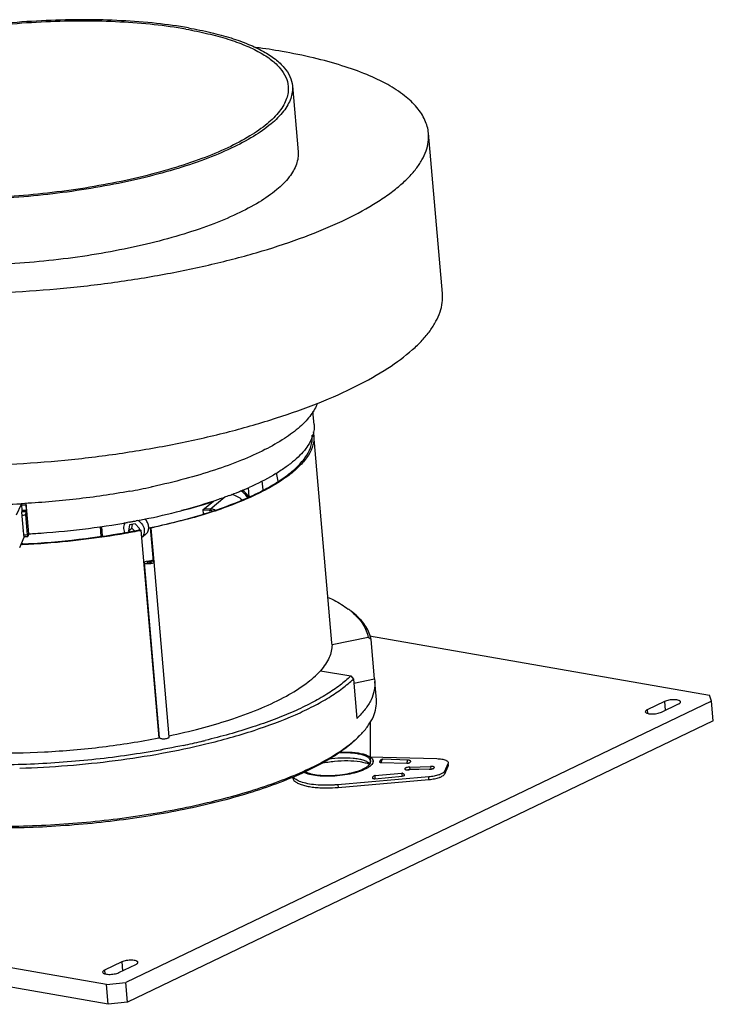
# Model space of a CAD drawing. Header units: millimetres. Extents: x -24622 to 2314, y -1603 to 2287.
# Tile 121 of 236: x -1773 to -1523, y 693 to 1047. Entities that reach past the tile are written whole.
import ezdxf

# ---------------------------------------------------------------- set-up
doc = ezdxf.new("R2010")
doc.units = ezdxf.units.MM
doc.layers.add('02___PRT_ALL_AXES', color=7, linetype='Continuous')

msp = doc.modelspace()

# ---------------------------------------------------------------- linework, layer by layer
at = {"color": 7, "linetype": 'Continuous'}
for p, q in [((-1620.759, 948.523), (-1625.757, 1006.122)), ((-1666.859, 901.454), (-1667.266, 906.139)), ((-1660.452, 822.985), (-1666.93, 897.64)), ((-1679.822, 881.053), (-1680.357, 884.065)), ((-1690.563, 878.707), (-1690.275, 875.385)), ((-1685.194, 877.889), (-1685.477, 881.149)), ((-1704.259, 871.036), (-1698.898, 875.402)), ((-1772.067, 872.819), (-1784.391, 872.437)), ((-1773.814, 868.911), (-1772.067, 872.819)), ((-1772.067, 872.819), (-1771.851, 870.338)), ((-1770.429, 873.089), (-1770.455, 872.576)), ((-1770.455, 872.576), (-1770.291, 870.686)), ((-1769.33, 862.116), (-1770.282, 873.096)), ((-1706.804, 870.786), (-1702.997, 873.887)), ((-1706.804, 870.786), (-1706.676, 869.312)), ((-1703.913, 871.015), (-1706.344, 871.161)), ((-1704.507, 870.531), (-1703.913, 871.015)), ((-1771.851, 870.338), (-1772.033, 869.931)), ((-1772.033, 869.931), (-1771.439, 863.08)), ((-1771.844, 870.125), (-1771.948, 870.119)), ((-1770.51, 870.196), (-1770.574, 868.924)), ((-1770.574, 868.924), (-1769.959, 861.837)), ((-1770.291, 870.686), (-1770.51, 870.196)), ((-1704.507, 870.531), (-1706.793, 870.668)), ((-1743.364, 861.212), (-1743.667, 864.711)), ((-1742.883, 861.271), (-1743.187, 864.772)), ((-1733.398, 866.314), (-1733.908, 866.222)), ((-1733.167, 865.307), (-1733.541, 863.235)), ((-1733.541, 863.235), (-1732.353, 864.202)), ((-1733.293, 866.333), (-1733.398, 866.314)), ((-1731.172, 865.738), (-1733.167, 865.307)), ((-1732.353, 864.202), (-1732.113, 865.535)), ((-1731.387, 863.224), (-1732.353, 864.202)), ((-1729.551, 864.098), (-1731.172, 865.738)), ((-1730.759, 866.803), (-1730.822, 866.792)), ((-1730.656, 866.823), (-1730.759, 866.803)), ((-1730.261, 866.899), (-1730.656, 866.823)), ((-1729.656, 863.519), (-1729.551, 864.098)), ((-1724.586, 852.251), (-1725.634, 864.33)), ((-1724.364, 852.07), (-1725.414, 864.17)), ((-1771.151, 860.762), (-1772.789, 857.098)), ((-1771.366, 863.242), (-1771.444, 863.24)), ((-1771.439, 863.08), (-1771.366, 863.242)), ((-1771.366, 863.242), (-1771.151, 860.762)), ((-1769.959, 861.837), (-1769.731, 861.218)), ((-1769.33, 862.116), (-1769.731, 861.218)), ((-1733.541, 863.235), (-1733.222, 862.912)), ((-1729.455, 863.551), (-1729.341, 863.573)), ((-1729.121, 863.413), (-1729.417, 863.355)), ((-1729.341, 863.573), (-1729.121, 863.413)), ((-1729.121, 863.413), (-1722.643, 788.758)), ((-1727.436, 861.855), (-1728.883, 860.677)), ((-1771.747, 858.323), (-1772.248, 858.3)), ((-1772.16, 858.496), (-1771.753, 858.515)), ((-1772.028, 858.8), (-1771.751, 858.739)), ((-1771.751, 858.739), (-1771.789, 858.536)), ((-1728.126, 852.052), (-1727.901, 852.097)), ((-1728.049, 851.813), (-1728.113, 851.801)), ((-1727.783, 851.866), (-1728.049, 851.813)), ((-1727.831, 851.714), (-1727.783, 851.866)), ((-1722.379, 788.873), (-1727.831, 851.715)), ((-1726.835, 851.802), (-1726.783, 851.725)), ((-1725.341, 851.931), (-1725.393, 852.009)), ((-1718.892, 789.175), (-1724.344, 852.018)), ((-1647.447, 824.896), (-1660.417, 822.247)), ((-1646.387, 824.15), (-1647.447, 824.896)), ((-1646.922, 825.447), (-1524.807, 804.118)), ((-1660.417, 822.247), (-1660.453, 822.988)), ((-1645.157, 809.975), (-1646.387, 824.15)), ((-1664.583, 812.931), (-1653.652, 811.022)), ((-1653.652, 811.022), (-1652.745, 809.933)), ((-1652.745, 809.933), (-1651.516, 795.758)), ((-1652.617, 808.452), (-1645.157, 809.975)), ((-1645.157, 809.975), (-1645.044, 809.085)), ((-1644.469, 802.473), (-1645.043, 809.088)), ((-1523.997, 801.95), (-1524.807, 804.118)), ((-1523.997, 801.95), (-1734.49, 700.885)), ((-1540.942, 801.869), (-1547.133, 798.897)), ((-1542.056, 798.01), (-1535.865, 800.983)), ((-1540.942, 801.869), (-1540.665, 798.678)), ((-1523.382, 794.863), (-1523.997, 801.95)), ((-1547.133, 798.897), (-1547.018, 797.58)), ((-1523.382, 794.863), (-1733.875, 693.798)), ((-1646.57, 780.055), (-1646.539, 794.527)), ((-1722.66, 788.958), (-1722.596, 788.97)), ((-1722.596, 788.97), (-1722.406, 789.008)), ((-1646.903, 781.985), (-1622.739, 781.308)), ((-1646.635, 779.704), (-1646.506, 780.406)), ((-1645.665, 780.479), (-1645.803, 779.73)), ((-1645.602, 779.748), (-1645.665, 780.477)), ((-1643.328, 780.217), (-1643.334, 780.211)), ((-1643.314, 780.236), (-1643.328, 780.217)), ((-1642.782, 779.945), (-1633.483, 779.684)), ((-1633.07, 780.81), (-1642.187, 781.065)), ((-1632.459, 779.906), (-1632.144, 780.232)), ((-1619.922, 776.826), (-1618.711, 779.535)), ((-1618.649, 779.871), (-1618.711, 779.535)), ((-1618.629, 778.59), (-1618.711, 779.535)), ((-1618.629, 778.59), (-1618.567, 778.926)), ((-1618.567, 778.925), (-1618.621, 779.543)), ((-1644.97, 775.22), (-1635.368, 776.054)), ((-1634.444, 775.651), (-1634.393, 775.582)), ((-1634.365, 775.267), (-1634.393, 775.582)), ((-1625.469, 777.468), (-1632.863, 777.24)), ((-1632.39, 778.298), (-1624.996, 778.527)), ((-1632.308, 777.353), (-1632.39, 778.298)), ((-1624.914, 777.582), (-1632.308, 777.353)), ((-1624.996, 778.527), (-1624.914, 777.582)), ((-1619.922, 776.826), (-1619.84, 775.881)), ((-1619.84, 775.881), (-1618.629, 778.59)), ((-1625.671, 774.751), (-1658.31, 771.915)), ((-1658.31, 771.915), (-1658.228, 770.97)), ((-1658.228, 770.97), (-1625.589, 773.806)), ((-1645.811, 774.664), (-1645.849, 774.586)), ((-1645.849, 774.586), (-1645.822, 774.271)), ((-1644.971, 774.107), (-1635.174, 774.958)), ((-1625.589, 773.806), (-1625.671, 774.751)), ((-1741.49, 700.081), (-2007.038, 746.461)), ((-1740.875, 692.993), (-2006.423, 739.374)), ((-1735.957, 708.235), (-1742.148, 705.263)), ((-1735.957, 708.235), (-1735.68, 705.044)), ((-1742.148, 705.263), (-1742.033, 703.946)), ((-1737.071, 704.376), (-1730.88, 707.349)), ((-1741.49, 700.081), (-1734.49, 700.885)), ((-1733.875, 693.798), (-1734.49, 700.885)), ((-1740.875, 692.993), (-1741.49, 700.081)), ((-1733.875, 693.798), (-1740.875, 692.993))]:
    msp.add_line(p, q, dxfattribs=at)
at = {"color": 5, "linetype": 'ByBlock'}
msp.add_line((-1648.114, 792.244), (-1648.114, 792.244), dxfattribs=at)
at = {"color": 7, "linetype": 'Continuous'}
for points in [[(-1643.259, 780.326), (-1643.285, 780.281), (-1643.314, 780.236)], [(-1642.912, 780.793), (-1642.96, 780.747), (-1643.004, 780.701), (-1643.043, 780.655), (-1643.079, 780.609), (-1643.113, 780.563), (-1643.145, 780.515), (-1643.176, 780.466), (-1643.205, 780.417), (-1643.259, 780.326)], [(-1642.803, 780.879), (-1642.859, 780.838), (-1642.912, 780.793)], [(-1642.183, 781.065), (-1642.224, 781.066), (-1642.306, 781.062), (-1642.386, 781.051), (-1642.464, 781.034), (-1642.539, 781.012), (-1642.611, 780.985), (-1642.679, 780.954), (-1642.743, 780.918), (-1642.803, 780.879)], [(-1632.424, 780.588), (-1632.511, 780.643), (-1632.61, 780.695), (-1632.722, 780.742), (-1632.845, 780.779), (-1632.978, 780.803), (-1633.076, 780.81)], [(-1632.159, 780.376), (-1632.196, 780.407), (-1632.267, 780.467), (-1632.343, 780.529), (-1632.424, 780.588)], [(-1644.966, 775.22), (-1645.027, 775.213), (-1645.291, 775.136), (-1645.509, 775.003), (-1645.674, 774.838), (-1645.755, 774.73), (-1645.81, 774.663)], [(-1634.723, 775.887), (-1634.914, 775.987), (-1635.138, 776.047), (-1635.372, 776.054)], [(-1634.445, 775.651), (-1634.501, 775.698), (-1634.573, 775.768), (-1634.723, 775.887)]]:
    msp.add_lwpolyline(points, dxfattribs=at)
for centre, radius, start, end in [((-1721.718, 786.974), 252.308, 80.10733, 82.26415), ((-1678.445, 900.951), 11.657, 343.2728, 344.19093), ((-1676.569, 896.801), 9.676, 4.96854, 11.6233), ((-1737.892, 985.648), 117.018, 292.22142, 294.0616), ((-1744.346, 1001.339), 133.984, 290.60611, 292.12832), ((-1741.77, 994.962), 127.107, 292.13558, 292.25169), ((-1787.345, 1175.415), 303.31, 272.88973, 273.19214), ((-1777.839, 1114.249), 251.885, 281.03853, 287.21615), ((-1787.747, 1180.29), 311.839, 272.9054, 273.15688), ((-1787.173, 1173.383), 303.168, 272.89396, 273.19212), ((-1787.531, 1177.459), 307.734, 272.92209, 273.1707), ((-1765.604, 1060.318), 199.985, 281.33658, 287.29866), ((-1758.526, 1036.933), 175.554, 287.36245, 288.01308), ((-1756.624, 1031.05), 169.371, 288.01657, 288.25023), ((-1784.203, 1148.576), 286.798, 272.97192, 279.82381), ((-1782.311, 1137.401), 275.465, 279.8326, 280.12021), ((-1781.506, 1132.918), 270.91, 280.25115, 280.53632), ((-1781.086, 1130.656), 268.609, 280.53656, 280.65113), ((-1780.813, 1129.205), 267.132, 280.65111, 280.78588), ((-1780.211, 1126.062), 263.933, 280.90916, 281.05277), ((-1787.399, 1178.019), 316.663, 272.92478, 273.15697), ((-1786.862, 1170.444), 309.7, 272.904, 273.17079), ((-1786.226, 1163.234), 301.592, 273.21156, 274.16481), ((-1785.656, 1156.811), 298.62, 273.24623, 280.87537), ((-1785.121, 1152.89), 294.858, 275.06025, 280.94864), ((-1781.035, 1127.692), 269.329, 279.48687, 281.04911), ((-1781.749, 1130.932), 272.448, 279.77198, 280.21945), ((-1780.692, 1125.087), 266.508, 280.2189, 280.78408), ((-1779.657, 1119.633), 260.956, 280.78491, 281.0916), ((-1729.324, 864.169), 2.986, 309.21824, 322.09833), ((-1785.49, 1153.767), 295.572, 272.6639, 273.24754), ((-1785.638, 1155.491), 297.492, 272.67633, 273.25783), ((-1785.926, 1160.287), 302.297, 273.26061, 275.08848), ((-1777.143, 1099.193), 251.955, 281.27044, 282.02374), ((-1776.455, 1097.07), 249.988, 281.84646, 281.9696), ((-1672.252, 811.452), 29.491, 50.70671, 53.16817), ((-1670.756, 813.304), 27.11, 49.86805, 50.67353), ((-1657.501, 822.268), 11.273, 9.61201, 14.97652), ((-1749.699, 956.023), 169.108, 287.9947, 288.50092), ((-1673.864, 813.043), 33.116, 314.62062, 316.76352), ((-1770.542, 1053.772), 273.647, 281.97585, 283.33458), ((-1768.037, 1043.129), 262.714, 283.33831, 283.65991), ((-1648.864, 777.462), 2.861, 47.39802, 49.28007), ((-1650.345, 771.177), 8.843, 67.25216, 67.66615), ((-1648.756, 777.581), 2.7, 46.40413, 47.38873), ((-1648.628, 777.713), 2.516, 43.56551, 46.42543), ((-1649.94, 782.515), 5.054, 310.66719, 311.22982), ((-1649.599, 782.133), 4.542, 311.17443, 314.88157), ((-1650.285, 782.923), 5.588, 307.69055, 310.62656), ((-1632.217, 772.723), 4.628, 98.12504, 101.54476), ((-1632.15, 772.276), 5.079, 91.78584, 98.16714), ((-1624.768, 772.946), 4.638, 88.34778, 91.79678), ((-1625.175, 784.692), 9.743, 288.77272, 289.84118), ((-1624.735, 782.762), 8.695, 289.82322, 291.9458)]:
    msp.add_arc(centre, radius, start, end, dxfattribs=at)
for points, start_tangent, end_tangent in [([(-1625.757, 1006.123), (-1626.172, 1008.505), (-1627, 1010.844), (-1629.882, 1015.365), (-1634.368, 1019.632), (-1640.405, 1023.596), (-1647.922, 1027.208), (-1656.828, 1030.425), (-1667.019, 1033.211), (-1678.371, 1035.53)], (-0.0864752, 0.996254), (-0.9850875, 0.1720541)), ([(-1851.099, 952.597), (-1834.836, 950.324), (-1817.167, 948.929), (-1798.445, 948.44), (-1779.046, 948.866), (-1759.361, 950.199), (-1739.783, 952.413), (-1720.706, 955.463), (-1702.513, 959.287), (-1685.569, 963.809), (-1670.213, 968.938), (-1656.754, 974.572), (-1645.462, 980.597), (-1640.702, 983.718), (-1636.564, 986.892), (-1633.071, 990.101), (-1630.238, 993.33), (-1628.082, 996.564), (-1626.612, 999.784), (-1625.836, 1002.976), (-1625.757, 1006.123)], (0.9850875, -0.1720541), (-0.0864752, 0.996254)), ([(-1672.606, 999.5), (-1672.662, 997.266), (-1673.213, 995.001), (-1674.256, 992.716), (-1675.787, 990.421), (-1680.277, 985.852), (-1686.592, 981.384), (-1694.605, 977.109), (-1704.157, 973.111), (-1715.055, 969.471), (-1727.08, 966.262), (-1739.991, 963.548), (-1753.529, 961.384), (-1781.393, 958.867), (-1795.159, 958.564), (-1808.445, 958.912), (-1820.985, 959.902), (-1832.526, 961.515)], (0.0864181, -0.996259), (-0.9850875, 0.1720541)), ([(-1845.718, 890.579), (-1829.455, 888.335), (-1811.791, 887.026), (-1793.08, 886.677), (-1773.697, 887.296), (-1754.031, 888.868), (-1734.478, 891.361), (-1715.429, 894.725), (-1697.267, 898.89), (-1680.355, 903.772), (-1665.033, 909.274), (-1651.609, 915.284), (-1640.35, 921.681), (-1631.484, 928.338), (-1628.006, 931.723), (-1625.189, 935.122), (-1623.046, 938.519), (-1621.59, 941.897), (-1620.826, 945.238), (-1620.76, 948.527)], (0.9850875, -0.1720541), (-0.0864098, 0.9962597)), ([(-1666.859, 901.453), (-1666.873, 899.626), (-1667.229, 897.776)], (0.0863401, -0.9962657), (-0.2724113, -0.9621809)), ([(-1703.583, 870.199), (-1695.351, 873.173), (-1688.021, 876.365), (-1681.693, 879.732), (-1676.452, 883.228), (-1672.368, 886.807), (-1669.495, 890.42), (-1667.874, 894.019), (-1667.54, 895.798), (-1667.525, 897.555)], (0.949696, 0.3131732), (-0.0829866, 0.9965507)), ([(-1666.93, 897.639), (-1666.94, 895.862), (-1667.274, 894.062), (-1668.913, 890.421), (-1671.825, 886.766), (-1675.968, 883.146), (-1681.288, 879.61), (-1687.712, 876.207), (-1695.152, 872.983), (-1703.507, 869.982)], (0.0863697, -0.9962632), (-0.9502675, -0.3114349)), ([(-1667.282, 897.596), (-1669.842, 892.771), (-1671.951, 890.354), (-1674.596, 887.954), (-1677.762, 885.585), (-1681.429, 883.26), (-1690.182, 878.798)], (-0.2877944, -0.9576922), (-0.9130336, -0.4078844)), ([(-1697.191, 875.927), (-1701.23, 874.473), (-1714.462, 870.481)], (-0.9358924, -0.3522861), (-0.9669434, -0.2549911)), ([(-1696.535, 876.346), (-1694.522, 875.603), (-1692.727, 874.307)], (0.9780482, -0.208379), (0.7276155, -0.6859852)), ([(-1690.815, 875.116), (-1691.855, 876.535), (-1693.258, 877.563)], (-0.4614273, 0.887178), (-0.8896667, 0.4566106)), ([(-1690.367, 875.336), (-1691.342, 876.736), (-1692.673, 877.783)], (-0.4433453, 0.8963509), (-0.870789, 0.4916569)), ([(-1702.354, 870.648), (-1702.738, 870.79), (-1703.913, 871.015)], (-0.9236611, 0.3832102), (-0.998208, 0.0598398)), ([(-1726.968, 862.334), (-1726.4, 863.505), (-1726.318, 864.874), (-1726.734, 866.255), (-1727.591, 867.458)], (0.6145184, 0.7889025), (-0.702475, 0.7117085)), ([(-1703.507, 869.982), (-1706.342, 869.079), (-1725.414, 864.17)], (-0.9502675, -0.3114349), (-0.9681177, -0.2504958)), ([(-1703.44, 870.34), (-1703.706, 870.411), (-1704.507, 870.531)], (-0.9582692, 0.2858673), (-0.998208, 0.0598398)), ([(-1734.891, 862.625), (-1735.206, 864.536), (-1734.589, 866.225)], (-0.3847109, 0.9230371), (0.5934151, 0.8048966)), ([(-1730.285, 866.993), (-1728.801, 865.74), (-1727.973, 863.992), (-1727.996, 862.167), (-1728.334, 861.364), (-1728.866, 860.699)], (0.8857788, -0.4641076), (-0.7298371, -0.6836211)), ([(-1724.345, 852.018), (-1724.459, 851.796), (-1724.611, 851.686), (-1724.82, 851.584), (-1725.375, 851.415), (-1726.037, 851.315), (-1726.708, 851.299), (-1727.284, 851.369), (-1727.509, 851.433), (-1727.678, 851.515), (-1727.831, 851.714)], (0.0868679, -0.9962198), (-0.0924547, 0.9957169)), ([(-1725.393, 852.009), (-1725.529, 852.068), (-1725.732, 852.104), (-1725.978, 852.111), (-1726.237, 852.088), (-1726.478, 852.039), (-1726.673, 851.969), (-1726.796, 851.887), (-1726.835, 851.802)], (-0.8087675, 0.5881285), (0.0836515, -0.9964951)), ([(-1726.783, 851.725), (-1726.647, 851.665), (-1726.444, 851.629), (-1726.198, 851.622), (-1725.939, 851.645), (-1725.697, 851.694), (-1725.503, 851.764), (-1725.379, 851.846), (-1725.341, 851.931)], (0.8087675, -0.5881285), (-0.0836515, 0.9964951)), ([(-1725.135, 852.407), (-1724.996, 852.385), (-1724.647, 852.292)], (0.9916584, -0.1288936), (0.9319313, -0.3626348)), ([(-1724.647, 852.292), (-1724.556, 852.252), (-1724.378, 852.11)], (0.9319313, -0.3626348), (0.5550349, -0.8318271)), ([(-1724.378, 852.11), (-1724.345, 852.018)], (0.5550349, -0.8318271), (0.0868679, -0.9962198)), ([(-1661.654, 839.252), (-1659.673, 838.253), (-1654.573, 835.056)], (0.9018601, -0.4320282), (0.8002773, -0.5996301)), ([(-1646.611, 825.181), (-1647.536, 827.578), (-1649.008, 829.905), (-1651.021, 832.15), (-1653.565, 834.301)], (-0.2581761, 0.9660979), (-0.8003552, 0.5995261)), ([(-1653.282, 834.032), (-1651.027, 831.865), (-1649.298, 829.613), (-1648.102, 827.285), (-1647.447, 824.896)], (0.7645354, -0.6445817), (0.1571206, -0.9875794)), ([(-1660.417, 822.247), (-1660.662, 819.949), (-1661.442, 817.622), (-1662.751, 815.278), (-1664.583, 812.931)], (0.0098672, -0.9999513), (-0.6655089, -0.7463899)), ([(-1653.652, 811.022), (-1657.522, 807.721), (-1662.258, 804.479), (-1667.814, 801.329), (-1674.144, 798.295), (-1681.192, 795.405), (-1688.895, 792.685), (-1705.995, 787.846)], (-0.7179485, -0.6960962), (-0.9717125, -0.2361668)), ([(-1696.038, 795.654), (-1685.647, 799.565), (-1676.817, 803.812), (-1669.744, 808.301), (-1664.583, 812.931)], (0.9483103, 0.3173445), (0.6655089, 0.7463899)), ([(-1705.735, 786.587), (-1688.452, 791.455), (-1673.527, 797.104), (-1667.117, 800.16), (-1661.485, 803.336), (-1656.68, 806.604), (-1652.745, 809.933)], (0.9719708, 0.2351018), (0.7210369, 0.6928966)), ([(-1645.043, 809.085), (-1645.241, 805.805), (-1646.394, 802.472), (-1648.492, 799.112), (-1651.516, 795.758)], (0.0860038, -0.9962948), (-0.7210369, -0.6928966)), ([(-1649.738, 790.359), (-1647.253, 793.414), (-1645.54, 796.466), (-1644.61, 799.493), (-1644.469, 802.473)], (0.6846521, 0.7288701), (-0.0863995, 0.9962606)), ([(-1535.166, 801.707), (-1535.342, 802.002), (-1535.539, 802.131), (-1535.802, 802.244), (-1536.503, 802.41), (-1537.38, 802.485), (-1538.352, 802.462), (-1539.328, 802.343), (-1540.219, 802.139), (-1540.942, 801.869)], (-0.0871813, 0.9961925), (-0.9014752, -0.4328308)), ([(-1535.865, 800.983), (-1535.555, 801.157), (-1535.33, 801.34), (-1535.166, 801.707)], (0.9014752, 0.4328308), (-0.0871813, 0.9961925)), ([(-1547.133, 798.897), (-1547.443, 798.723), (-1547.668, 798.54), (-1547.832, 798.172)], (-0.9014752, -0.4328308), (0.0871813, -0.9961925)), ([(-1547.832, 798.172), (-1547.655, 797.877), (-1547.459, 797.748), (-1547.195, 797.635), (-1546.494, 797.469), (-1545.617, 797.394), (-1544.646, 797.417), (-1543.67, 797.536), (-1542.779, 797.74), (-1542.056, 798.01)], (0.0871813, -0.9961925), (0.9014752, 0.4328308)), ([(-1718.936, 789.515), (-1707.787, 792.159), (-1697.457, 795.187)], (0.9782674, 0.2073475), (0.9510771, 0.3089537)), ([(-1650.616, 789.425), (-1655.385, 785.17), (-1661.584, 781.013), (-1669.124, 777.017), (-1677.894, 773.238), (-1687.768, 769.731), (-1698.602, 766.548), (-1722.512, 761.331), (-1748.24, 757.888), (-1774.301, 756.418), (-1799.185, 757.007), (-1810.733, 758.067), (-1821.457, 759.619)], (-0.6850492, -0.7284968), (-0.9850875, 0.1720541)), ([(-1821.42, 760.14), (-1810.727, 758.63), (-1799.238, 757.601), (-1774.535, 757.037), (-1748.687, 758.481), (-1723.138, 761.85), (-1699.316, 766.958), (-1688.474, 770.078), (-1678.551, 773.519), (-1669.687, 777.233), (-1662.006, 781.167), (-1655.615, 785.266), (-1650.603, 789.473)], (0.9858179, -0.1678186), (0.7116604, 0.7025236)), ([(-1713.76, 786.08), (-1736.419, 782.159), (-1760.003, 779.78), (-1783.394, 779.055), (-1805.485, 780.018)], (-0.9781922, -0.2077019), (-0.9963789, 0.0850243)), ([(-1803.342, 784.565), (-1784.208, 783.408), (-1763.726, 783.744), (-1742.873, 785.556), (-1722.643, 788.758)], (0.9946198, -0.1035923), (0.9812239, 0.1928719)), ([(-1772.661, 777.912), (-1755.496, 778.838), (-1738.34, 780.626), (-1721.616, 783.23), (-1705.735, 786.587)], (0.9995917, 0.028573), (0.9719708, 0.2351018)), ([(-1722.378, 788.871), (-1722.357, 788.802)], (0.0937051, -0.9956), (0.461681, -0.887046)), ([(-1722.357, 788.802), (-1722.136, 788.623), (-1721.704, 788.501), (-1721.122, 788.452), (-1720.473, 788.483), (-1719.846, 788.59), (-1719.33, 788.757), (-1719.136, 788.857), (-1718.996, 788.962), (-1718.892, 789.175)], (0.461681, -0.887046), (-0.0870451, 0.9962044)), ([(-1646.506, 780.406), (-1646.782, 781.112), (-1647.473, 781.757), (-1648.554, 782.319), (-1649.99, 782.779), (-1651.731, 783.121), (-1653.717, 783.335), (-1655.883, 783.411), (-1658.153, 783.349)], (-0.0874934, 0.9961651), (-0.9983622, -0.0572097)), ([(-1657.763, 783.639), (-1655.391, 783.685), (-1653.136, 783.589), (-1651.072, 783.352), (-1649.268, 782.982), (-1647.783, 782.493), (-1646.665, 781.899), (-1645.951, 781.22), (-1645.665, 780.479)], (0.9987922, 0.0491347), (0.0874625, -0.9961678)), ([(-1670.052, 776.651), (-1669.134, 776.238), (-1668.009, 775.888), (-1665.234, 775.403), (-1661.953, 775.235), (-1658.43, 775.397), (-1654.949, 775.876), (-1651.793, 776.634), (-1649.215, 777.609), (-1648.211, 778.154), (-1647.425, 778.723)], (0.8777966, -0.4790335), (0.7584225, 0.6517632)), ([(-1664.326, 779.641), (-1659.574, 780.384), (-1654.711, 780.589), (-1650.335, 780.232), (-1648.502, 779.854), (-1646.985, 779.357)], (0.9767974, 0.2141653), (0.9249794, -0.3800173)), ([(-1646.998, 779.63), (-1647.937, 780.227), (-1649.247, 780.729), (-1650.884, 781.118), (-1652.792, 781.381), (-1657.151, 781.498), (-1661.735, 781.063)], (-0.7577681, 0.6525239), (-0.988141, -0.1535494)), ([(-1647.425, 778.723), (-1647.314, 778.821), (-1647.022, 779.119)], (0.7584225, 0.6517632), (0.6574154, 0.7535283)), ([(-1647.022, 779.119), (-1646.902, 779.266), (-1646.635, 779.704)], (0.6574154, 0.7535283), (0.4082794, 0.912857)), ([(-1645.803, 779.73), (-1645.908, 779.527), (-1646.394, 778.915)], (-0.4082794, -0.912857), (-0.7078555, -0.7063573)), ([(-1643.334, 780.211), (-1643.363, 780.161), (-1643.358, 780.112), (-1643.321, 780.067), (-1643.255, 780.028), (-1643.052, 779.97), (-1642.782, 779.945)], (-0.6944742, -0.7195176), (0.9996119, -0.0278579)), ([(-1642.882, 780.621), (-1642.925, 780.601), (-1643.019, 780.537)], (-0.9178515, -0.396924), (-0.6944742, -0.7195176)), ([(-1642.643, 780.697), (-1642.709, 780.68), (-1642.882, 780.621)], (-0.9738041, -0.2273888), (-0.9178515, -0.396924)), ([(-1642.782, 779.945), (-1642.531, 780.671), (-1642.389, 780.923), (-1642.246, 781.052)], (0.2791909, 0.9602356), (0.9143469, 0.4049319)), ([(-1642.246, 781.052), (-1642.183, 781.065)], (0.9143469, 0.4049319), (0.9995329, -0.0305627)), ([(-1633.076, 780.81), (-1633.39, 780.484), (-1633.44, 780.31), (-1633.474, 780.113), (-1633.482, 779.684)], (-0.9996148, 0.0277522), (0.070635, -0.9975022)), ([(-1633.483, 779.684), (-1632.878, 779.737), (-1632.623, 779.811), (-1632.459, 779.906)], (0.9995949, -0.0284602), (0.6944742, 0.7195176)), ([(-1632.144, 780.232), (-1632.113, 780.308), (-1632.157, 780.377)], (0.6944742, 0.7195176), (-0.7764268, 0.6302075)), ([(-1622.739, 781.308), (-1620.912, 781.135), (-1619.533, 780.748)], (0.999607, -0.0280331), (0.9152552, -0.4028746)), ([(-1619.533, 780.748), (-1619.168, 780.556), (-1618.796, 780.23), (-1618.649, 779.871)], (0.9152552, -0.4028746), (0.0870226, -0.9962063)), ([(-1646.868, 778.501), (-1647.749, 777.917), (-1648.844, 777.36), (-1651.59, 776.369), (-1654.899, 775.603), (-1658.516, 775.121), (-1662.168, 774.959), (-1665.575, 775.13), (-1668.477, 775.62), (-1670.654, 776.393)], (-0.7908811, -0.6119698), (-0.8904919, 0.454999)), ([(-1644.971, 774.106), (-1644.942, 774.531), (-1644.938, 774.726), (-1644.939, 774.897), (-1644.943, 775.036), (-1644.949, 775.138), (-1644.957, 775.2), (-1644.966, 775.22)], (0.1020106, 0.9947833), (-0.9964285, -0.0844413)), ([(-1635.372, 776.054), (-1635.377, 776.033), (-1635.374, 775.97), (-1635.362, 775.868), (-1635.342, 775.731), (-1635.313, 775.563), (-1635.276, 775.372), (-1635.174, 774.958)], (-0.9967738, -0.0802625), (0.2723529, -0.9621974)), ([(-1634.365, 775.267), (-1634.431, 775.166), (-1634.612, 775.073), (-1635.174, 774.958)], (0.0877343, -0.9961439), (-0.9962583, -0.0864255)), ([(-1632.39, 778.298), (-1633.089, 778.227), (-1633.701, 778.071), (-1633.938, 777.969), (-1634.113, 777.858), (-1634.246, 777.628)], (-0.9995222, -0.0309085), (0.0860554, -0.9962904)), ([(-1634.246, 777.628), (-1634.133, 777.462), (-1634.006, 777.391), (-1633.838, 777.332), (-1633.397, 777.255), (-1632.863, 777.24)], (0.0860554, -0.9962904), (0.9995222, 0.0309085)), ([(-1622.04, 775.467), (-1623.742, 775.021), (-1625.671, 774.751)], (-0.94676, -0.3219401), (-0.9962457, -0.0865706)), ([(-1625.469, 777.468), (-1625.153, 777.488), (-1624.269, 777.658)], (0.9995222, 0.0309085), (0.9540818, 0.2995461)), ([(-1623.613, 778.138), (-1623.726, 778.305), (-1623.853, 778.375), (-1624.021, 778.435), (-1624.462, 778.512), (-1624.996, 778.527)], (-0.0860554, 0.9962904), (-0.9995222, -0.0309085)), ([(-1624.269, 777.658), (-1623.987, 777.765), (-1623.776, 777.885), (-1623.613, 778.138)], (0.9540818, 0.2995461), (-0.0860554, 0.9962904)), ([(-1620.282, 776.371), (-1620.943, 775.93), (-1621.868, 775.527)], (-0.7511237, -0.6601615), (-0.940592, -0.3395389)), ([(-1621.485, 774.697), (-1620.4, 775.268), (-1620.05, 775.573), (-1619.84, 775.881)], (0.9273698, 0.374146), (0.4082794, 0.912857)), ([(-1619.922, 776.826), (-1619.983, 776.712), (-1620.282, 776.371)], (-0.4082794, -0.912857), (-0.7511237, -0.6601615)), ([(-1674.612, 774.633), (-1674.36, 773.881), (-1673.742, 773.179), (-1672.773, 772.543), (-1671.476, 771.987), (-1669.881, 771.526), (-1668.024, 771.169), (-1665.949, 770.925), (-1663.706, 770.8)], (0.0865426, -0.9962482), (0.9996069, -0.0280376)), ([(-1673.721, 774.039), (-1673.936, 774.222), (-1674.424, 774.796)], (-0.7850403, 0.6194447), (-0.5274747, 0.8495707)), ([(-1663.788, 771.745), (-1667.028, 771.97), (-1669.853, 772.445), (-1672.122, 773.147), (-1673.721, 774.039)], (-0.9996069, 0.0280376), (-0.7850403, 0.6194447)), ([(-1658.31, 771.915), (-1659.7, 771.813), (-1663.788, 771.745)], (-0.9962457, -0.0865706), (-0.9996069, 0.0280376)), ([(-1645.822, 774.271), (-1645.74, 774.183), (-1645.545, 774.123), (-1644.971, 774.107)], (0.0877343, -0.9961439), (0.9962293, 0.0867595)), ([(-1625.589, 773.806), (-1623.555, 774.098), (-1621.786, 774.582)], (0.9962457, 0.0865706), (0.940592, 0.3395389)), ([(-1663.706, 770.8), (-1662.368, 770.783), (-1658.228, 770.97)], (0.9996069, -0.0280376), (0.9962457, 0.0865706)), ([(-1730.181, 708.073), (-1730.357, 708.368), (-1730.554, 708.498), (-1730.817, 708.61), (-1731.518, 708.777), (-1732.395, 708.852), (-1733.367, 708.828), (-1734.343, 708.71), (-1735.234, 708.505), (-1735.957, 708.235)], (-0.0871813, 0.9961925), (-0.9014752, -0.4328308)), ([(-1730.88, 707.349), (-1730.57, 707.523), (-1730.345, 707.706), (-1730.181, 708.073)], (0.9014752, 0.4328308), (-0.0871813, 0.9961925)), ([(-1742.148, 705.263), (-1742.458, 705.089), (-1742.683, 704.906), (-1742.847, 704.539)], (-0.9014752, -0.4328308), (0.0871813, -0.9961925)), ([(-1742.847, 704.539), (-1742.671, 704.243), (-1742.474, 704.114), (-1742.21, 704.001), (-1741.509, 703.835), (-1740.633, 703.76), (-1739.661, 703.783), (-1738.685, 703.902), (-1737.794, 704.106), (-1737.071, 704.376)], (0.0871813, -0.9961925), (0.9014752, 0.4328308))]:
    msp.add_spline(points, degree=3, dxfattribs=dict(at, start_tangent=start_tangent, end_tangent=end_tangent))
at = {"layer": '02___PRT_ALL_AXES', "color": 7, "linetype": 'Continuous'}
for p, q in [((-1674.656, 1023.125), (-1672.606, 999.5)), ((-1724.898, 879.073), (-1725.342, 878.979))]:
    msp.add_line(p, q, dxfattribs=at)
for centre, radius, start, end in [((-1780.973, 1140.511), 267.384, 280.32068, 282.00859), ((-1787.469, 1173.721), 301.155, 270.57858, 272.92722)]:
    msp.add_arc(centre, radius, start, end, dxfattribs=at)
for points, start_tangent, end_tangent in [([(-1711.995, 1043.995), (-1723.536, 1045.608), (-1736.075, 1046.598), (-1749.361, 1046.946), (-1763.128, 1046.643), (-1790.991, 1044.126), (-1804.53, 1041.962), (-1817.441, 1039.248), (-1829.466, 1036.039), (-1840.364, 1032.399), (-1849.915, 1028.401), (-1857.929, 1024.126), (-1864.244, 1019.658), (-1868.733, 1015.089), (-1870.264, 1012.794), (-1871.308, 1010.509), (-1871.859, 1008.244), (-1871.915, 1006.01)], (-0.9850875, 0.1720541), (0.0864181, -0.996259)), ([(-1712.923, 1043.549), (-1724.29, 1045.138), (-1736.639, 1046.113), (-1749.724, 1046.455), (-1763.282, 1046.157), (-1790.723, 1043.678), (-1804.056, 1041.547), (-1816.772, 1038.874), (-1828.615, 1035.714), (-1839.347, 1032.129), (-1848.754, 1028.192), (-1856.646, 1023.981), (-1862.866, 1019.581), (-1867.287, 1015.081), (-1868.795, 1012.821), (-1869.822, 1010.57), (-1870.365, 1008.34), (-1870.42, 1006.14)], (-0.9850875, 0.1720541), (0.0864181, -0.996259)), ([(-1712.923, 1043.549), (-1704.989, 1041.928), (-1697.866, 1039.982), (-1691.641, 1037.733), (-1686.387, 1035.208), (-1682.168, 1032.438), (-1679.032, 1029.455), (-1677.018, 1026.295), (-1676.15, 1022.995)], (0.9850875, -0.1720541), (0.0864181, -0.996259)), ([(-1711.995, 1043.995), (-1703.938, 1042.349), (-1696.705, 1040.373), (-1690.385, 1038.089), (-1685.05, 1035.525), (-1680.766, 1032.713), (-1677.582, 1029.684), (-1675.537, 1026.475), (-1674.656, 1023.125)], (0.9850875, -0.1720541), (0.0864181, -0.996259)), ([(-1674.656, 1023.125), (-1674.712, 1020.891), (-1675.263, 1018.626), (-1676.306, 1016.341), (-1677.837, 1014.046), (-1682.327, 1009.477), (-1688.642, 1005.009), (-1696.655, 1000.734), (-1706.207, 996.736), (-1717.104, 993.096), (-1729.129, 989.887), (-1742.041, 987.173), (-1755.579, 985.009), (-1783.443, 982.492), (-1797.209, 982.189), (-1810.495, 982.537), (-1823.034, 983.527), (-1834.576, 985.14)], (0.0864181, -0.996259), (-0.9850875, 0.1720541)), ([(-1676.15, 1022.995), (-1676.205, 1020.796), (-1676.748, 1018.565), (-1677.776, 1016.314), (-1679.283, 1014.054), (-1683.705, 1009.554), (-1689.924, 1005.154), (-1697.816, 1000.944), (-1707.223, 997.006), (-1717.956, 993.421), (-1729.799, 990.261), (-1742.514, 987.588), (-1755.847, 985.457), (-1783.289, 982.978), (-1796.846, 982.68), (-1809.931, 983.022), (-1822.281, 983.997), (-1833.647, 985.586)], (0.0864181, -0.996259), (-0.9850875, 0.1720541)), ([(-1665.711, 909.124), (-1667.995, 904.865), (-1669.765, 902.732), (-1671.943, 900.608), (-1677.487, 896.426), (-1684.529, 892.392), (-1692.948, 888.576), (-1702.597, 885.044), (-1713.309, 881.858), (-1724.898, 879.073)], (-0.3213365, -0.9469651), (-0.9777282, -0.2098751)), ([(-1733.07, 877.453), (-1752.351, 874.599), (-1772.09, 872.96)], (-0.9837724, -0.1794208), (-0.9986999, -0.0509763))]:
    msp.add_spline(points, degree=3, dxfattribs=dict(at, start_tangent=start_tangent, end_tangent=end_tangent))

doc.saveas('drawing.dxf')
